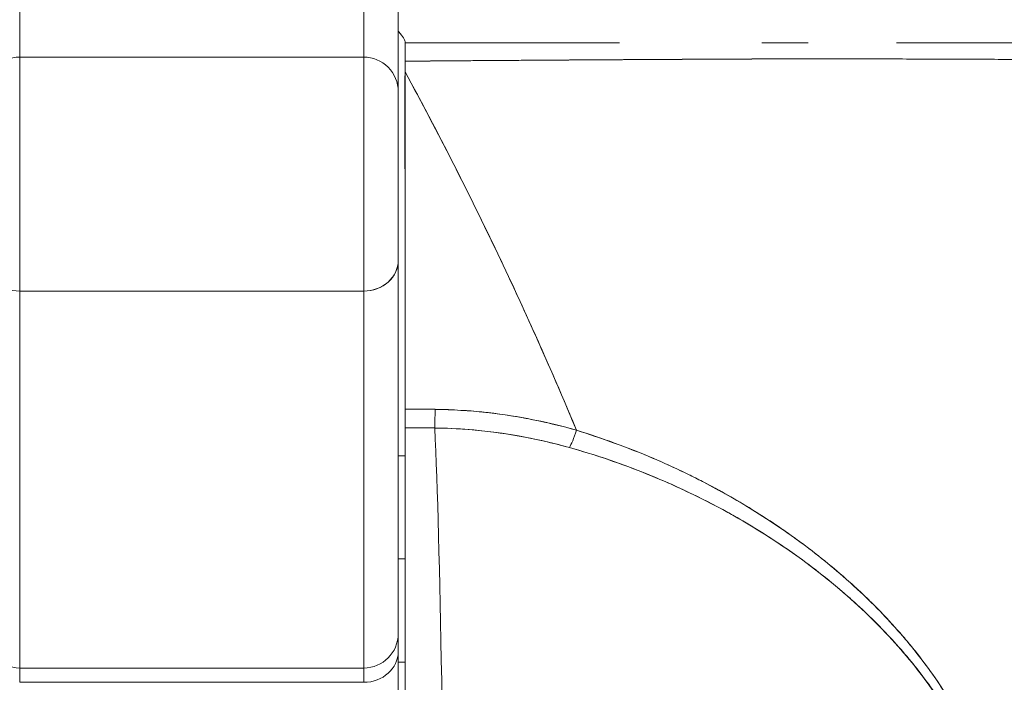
# Model space of a CAD drawing. Header units: inches. Extents: x 10 to 331, y 10 to 212.
# Tile 8 of 145: x 35.033 to 35.597, y 23.396 to 23.775. Entities that reach past the tile are written whole.
import ezdxf

# ---------------------------------------------------------------- set-up
doc = ezdxf.new("R2010")
doc.units = ezdxf.units.IN
doc.header["$LTSCALE"] = 20
doc.header["$MEASUREMENT"] = 0
doc.layers.add('Visible (ANSI)', color=7, linetype='Continuous', lineweight=5)

msp = doc.modelspace()

# ---------------------------------------------------------------- linework, layer by layer
at = {"layer": 'Visible (ANSI)'}
for p, q in [((35.03347, 23.75351), (35.03347, 23.91876)), ((35.03347, 23.91876), (35.03347, 23.75351)), ((35.23032, 23.75351), (35.23032, 23.91876)), ((35.23032, 23.91876), (35.23032, 23.75351)), ((35.25001, 23.73383), (35.25001, 23.90368)), ((35.25394, 23.7618), (35.25394, 23.76251)), ((35.25394, 23.7618), (35.25394, 23.7618)), ((35.03347, 23.61976), (35.03347, 23.75351)), ((35.03347, 23.75351), (35.03347, 23.61976)), ((35.23032, 23.75351), (35.03347, 23.75351)), ((35.23032, 23.75351), (35.23032, 23.61976)), ((35.23032, 23.61976), (35.23032, 23.75351)), ((35.48623, 23.75253), (35.48623, 23.75253)), ((35.49365, 23.75253), (35.49365, 23.75253)), ((35.25001, 23.63723), (35.25001, 23.73383)), ((35.25001, 23.42382), (35.25001, 23.63723)), ((35.03347, 23.40414), (35.03347, 23.61976)), ((35.03347, 23.61976), (35.03347, 23.40414)), ((35.03347, 23.61976), (35.23032, 23.61976)), ((35.23032, 23.61976), (35.03347, 23.61976)), ((35.23032, 23.61976), (35.23032, 23.40414)), ((35.23032, 23.40414), (35.23032, 23.61976)), ((35.27058, 23.5521), (35.27058, 23.5521)), ((35.27097, 23.54147), (35.25394, 23.54147)), ((35.25394, 23.54147), (35.25394, 23.18267)), ((35.25394, 23.52558), (35.25001, 23.52558)), ((35.25394, 23.46653), (35.25001, 23.46653)), ((35.25001, 23.46653), (35.25394, 23.46653)), ((35.49268, 23.46653), (35.49264, 23.46653)), ((35.49264, 23.46653), (35.49268, 23.46653)), ((35.25001, 23.42382), (35.25001, 23.41357)), ((35.25001, 23.38259), (35.25001, 23.41357)), ((35.25394, 23.40747), (35.25001, 23.40747)), ((35.54538, 23.4055), (35.54528, 23.4055)), ((35.55218, 23.4055), (35.55216, 23.4055)), ((35.03347, 23.40414), (35.03347, 23.39597)), ((35.03347, 23.40414), (35.03347, 23.39597)), ((35.23032, 23.40414), (35.03347, 23.40414)), ((35.23032, 23.39597), (35.23032, 23.40414)), ((35.23032, 23.39597), (35.23032, 23.40414)), ((35.03347, 23.39597), (35.23032, 23.39597))]:
    msp.add_line(p, q, dxfattribs=at)
for centre, start, end in [((35.03347, 23.73383), 90, 180.0003), ((35.23032, 23.73383), 359.9997, 90), ((35.03347, 23.42382), 180, 270), ((35.23032, 23.42382), 270, 0)]:
    msp.add_arc(centre, 0.01969, start, end, dxfattribs=at)
for centre, major_axis, ratio, start_param, end_param in [((35.25394, 23.74999), (0, 0.01181), 0.000012, 4.81429, 6.283189), ((35.25394, 23.76028), (0, 0.12692), 0.000028, 4.592628, 4.640753), ((35.03347, 23.63723), (-0.01969, 0), 0.887306, 0, 1.570796), ((35.23032, 23.63723), (0.01969, 0), 0.887306, 4.712389, 6.28319), ((35.23032, 23.63723), (0.01969, 0), 0.887306, 4.712389, 6.283185), ((35.254, 22.2269), (-1.43419, 0.00002), 0.924067, 4.700448, 4.712437), ((35.25394, 23.55988), (0, -0.02008), 0.00001, 5.105852, 5.870091), ((35.27114, 23.55979), (0.00022, 0.02008), 0.004433, 3.555002, 4.318798), ((35.27114, 23.55979), (-0.00022, -0.02008), 0.004433, 0.413414, 1.177215), ((35.25396, 22.10127), (1.5327, -0.00003), 0.939659, 1.559707, 1.570821), ((35.26655, 23.03668), (0, -0.55118), 0.02, 1.83929, 2.7281), ((35.26655, 23.03668), (0, 0.55118), 0.02, 4.980883, 5.869693), ((35.35202, 23.54817), (0.00536, 0.01935), 0.115734, 3.553872, 4.315932), ((35.35202, 23.54817), (-0.00536, -0.01935), 0.115734, 0.412278, 1.174338), ((35.23032, 23.41357), (0.01969, 0), 0.894179, 4.712389, 6.283185), ((35.23032, 23.41357), (0.01969, 0), 0.894179, 4.712389, 6.283185)]:
    msp.add_ellipse(centre, major_axis=major_axis, ratio=ratio, start_param=start_param, end_param=end_param, dxfattribs=at)
for points, knots in [([(35.25001, 23.90368), (35.25001, 23.8939), (35.25001, 23.88336), (35.25001, 23.87197), (35.25001, 23.86057), (35.25001, 23.84833), (35.25001, 23.83549), (35.25001, 23.82265), (35.25001, 23.8092), (35.25001, 23.79525), (35.25001, 23.7813), (35.25001, 23.76684), (35.25001, 23.75222), (35.25001, 23.74612), (35.25001, 23.73999), (35.25001, 23.73383)], [0, 0, 0, 0, 0.2, 0.2, 0.2, 0.4, 0.4, 0.4, 0.6, 0.6, 0.6, 0.8, 0.8, 0.8, 0.8833843, 0.8833843, 0.8833843, 0.8833843]), ([(35.25394, 23.76251), (35.25394, 23.76294), (35.25361, 23.7636), (35.25299, 23.76452), (35.25237, 23.76544), (35.25145, 23.76661), (35.25035, 23.76798), (35.25024, 23.76812), (35.25012, 23.76826), (35.25001, 23.7684)], [0, 0, 0, 0, 0.25, 0.25, 0.25, 0.5, 0.5, 0.5, 0.5255031, 0.5255031, 0.5255031, 0.5255031]), ([(35.25001, 23.7684), (35.25012, 23.76826), (35.25023, 23.76813), (35.25033, 23.76799), (35.25144, 23.76663), (35.25236, 23.76544), (35.25298, 23.76452), (35.25361, 23.76361), (35.25392, 23.76295), (35.25394, 23.76251)], [0.4756884, 0.4756884, 0.4756884, 0.4756884, 0.5, 0.5, 0.5, 0.75, 0.75, 0.75, 1, 1, 1, 1]), ([(35.25394, 23.76251), (35.25394, 23.76235), (35.25394, 23.76222), (35.25394, 23.76212), (35.25394, 23.76201), (35.25395, 23.76194), (35.25395, 23.76188), (35.25395, 23.76183), (35.25395, 23.7618), (35.25394, 23.7618)], [0, 0, 0, 0, 0.333333, 0.333333, 0.333333, 0.666667, 0.666667, 0.666667, 1, 1, 1, 1]), ([(35.25394, 23.75119), (35.25394, 23.75321), (35.25394, 23.75495), (35.25394, 23.75653), (35.25394, 23.75811), (35.25394, 23.75952), (35.25394, 23.76044), (35.25394, 23.76135), (35.25394, 23.76177), (35.25394, 23.7618)], [0, 0, 0, 0, 0.333333, 0.333333, 0.333333, 0.666667, 0.666667, 0.666667, 1, 1, 1, 1]), ([(35.53503, 23.7618), (35.53503, 23.7618), (35.53503, 23.7618), (35.53503, 23.7618), (35.53795, 23.7618), (35.54085, 23.7618), (35.54375, 23.7618), (35.55122, 23.7618), (35.55863, 23.7618), (35.56596, 23.7618), (35.57426, 23.7618), (35.58247, 23.7618), (35.59058, 23.7618), (35.59983, 23.7618), (35.60896, 23.7618), (35.61798, 23.7618), (35.62722, 23.7618), (35.63634, 23.7618), (35.64535, 23.7618), (35.65013, 23.7618), (35.65487, 23.7618), (35.65958, 23.7618), (35.65958, 23.7618), (35.65958, 23.7618), (35.65958, 23.7618)], [0.25, 0.25, 0.25, 0.25, 0.25, 0.25, 0.25, 0.2583148, 0.2583148, 0.2583148, 0.279758, 0.279758, 0.279758, 0.3040057, 0.3040057, 0.3040057, 0.3316449, 0.3316449, 0.3316449, 0.3599699, 0.3599699, 0.3599699, 0.375, 0.375, 0.375, 0.375, 0.375, 0.375, 0.375]), ([(35.6596, 23.7618), (35.63758, 23.7618), (35.61496, 23.7618), (35.59278, 23.7618), (35.57322, 23.7618), (35.55402, 23.7618), (35.53506, 23.7618)], [0.6002833, 0.6002833, 0.6002833, 0.6002833, 0.6666667, 0.6666667, 0.6666667, 0.7252003, 0.7252003, 0.7252003, 0.7252003]), ([(35.25394, 23.75119), (35.2629, 23.75128), (35.27339, 23.75137), (35.28448, 23.75146), (35.28992, 23.7515), (35.29551, 23.75154), (35.30113, 23.75158), (35.30274, 23.75159), (35.30436, 23.7516), (35.30598, 23.75161), (35.31397, 23.75167), (35.32205, 23.75172), (35.33027, 23.75178), (35.33804, 23.75183), (35.34593, 23.75189), (35.35406, 23.75194), (35.35509, 23.75194), (35.35612, 23.75195), (35.35715, 23.75196), (35.36659, 23.75202), (35.3763, 23.75207), (35.38627, 23.75213), (35.39484, 23.75218), (35.40361, 23.75222), (35.41253, 23.75227), (35.41407, 23.75228), (35.41562, 23.75229), (35.41717, 23.7523), (35.42758, 23.75235), (35.43824, 23.75241), (35.44906, 23.75245), (35.45797, 23.75248), (35.46699, 23.75251), (35.47618, 23.75252), (35.4779, 23.75252), (35.47961, 23.75253), (35.48133, 23.75253), (35.49211, 23.75254), (35.50307, 23.75253), (35.51424, 23.75251), (35.52422, 23.7525), (35.53438, 23.75247), (35.54464, 23.75245), (35.54579, 23.75244), (35.54693, 23.75244), (35.54809, 23.75244), (35.55944, 23.75241), (35.57096, 23.75236), (35.5826, 23.75231), (35.59403, 23.75226), (35.60558, 23.75221), (35.61725, 23.75215), (35.62899, 23.75209), (35.64081, 23.75203), (35.65279, 23.75197), (35.66454, 23.75191), (35.67645, 23.75186), (35.68843, 23.75181), (35.68999, 23.75181), (35.69155, 23.7518), (35.69311, 23.7518), (35.70324, 23.75176), (35.71344, 23.75172), (35.72363, 23.75169), (35.73497, 23.75164), (35.7463, 23.75159), (35.75758, 23.75154), (35.76197, 23.75152), (35.76635, 23.7515), (35.77072, 23.75147), (35.77713, 23.75144), (35.7835, 23.7514), (35.78984, 23.75137), (35.80895, 23.75126), (35.82786, 23.75113), (35.84641, 23.751), (35.84698, 23.75099), (35.84755, 23.75099), (35.84811, 23.75099), (35.86515, 23.75086), (35.88178, 23.75071), (35.89674, 23.75057), (35.90295, 23.7505), (35.90888, 23.75044), (35.91448, 23.75038), (35.92183, 23.7503), (35.92861, 23.75022), (35.93479, 23.75014), (35.94506, 23.75001), (35.95367, 23.74989), (35.96072, 23.74978), (35.9612, 23.74977), (35.96168, 23.74976), (35.96215, 23.74976), (35.96959, 23.74963), (35.97524, 23.74953), (35.97958, 23.74942), (35.98135, 23.74937), (35.98289, 23.74933), (35.98423, 23.74928), (35.98606, 23.74922), (35.98751, 23.74916), (35.98861, 23.7491), (35.99041, 23.74901), (35.99124, 23.74893), (35.99139, 23.74888)], [0, 0, 0, 0, 0.051587, 0.051587, 0.051587, 0.076923, 0.076923, 0.076923, 0.084185, 0.084185, 0.084185, 0.12001, 0.12001, 0.12001, 0.153846, 0.153846, 0.153846, 0.158111, 0.158111, 0.158111, 0.197166, 0.197166, 0.197166, 0.230769, 0.230769, 0.230769, 0.236582, 0.236582, 0.236582, 0.275566, 0.275566, 0.275566, 0.307692, 0.307692, 0.307692, 0.313667, 0.313667, 0.313667, 0.351144, 0.351144, 0.351144, 0.384615, 0.384615, 0.384615, 0.388358, 0.388358, 0.388358, 0.425269, 0.425269, 0.425269, 0.461538, 0.461538, 0.461538, 0.498022, 0.498022, 0.498022, 0.533802, 0.533802, 0.533802, 0.538462, 0.538462, 0.538462, 0.568677, 0.568677, 0.568677, 0.602294, 0.602294, 0.602294, 0.615385, 0.615385, 0.615385, 0.634551, 0.634551, 0.634551, 0.692308, 0.692308, 0.692308, 0.694069, 0.694069, 0.694069, 0.747191, 0.747191, 0.747191, 0.769231, 0.769231, 0.769231, 0.798153, 0.798153, 0.798153, 0.846154, 0.846154, 0.846154, 0.849449, 0.849449, 0.849449, 0.901739, 0.901739, 0.901739, 0.923077, 0.923077, 0.923077, 0.952173, 0.952173, 0.952173, 1, 1, 1, 1]), ([(35.99139, 23.74888), (35.99131, 23.74892), (35.99102, 23.74896), (35.99053, 23.749), (35.99001, 23.74905), (35.98925, 23.74909), (35.98827, 23.74913), (35.98731, 23.74918), (35.98611, 23.74922), (35.9847, 23.74927), (35.98331, 23.74931), (35.98171, 23.74936), (35.97989, 23.7494), (35.97942, 23.74941), (35.97894, 23.74942), (35.97845, 23.74944), (35.97705, 23.74947), (35.97553, 23.7495), (35.9739, 23.74954), (35.97172, 23.74958), (35.96935, 23.74963), (35.96677, 23.74967), (35.96403, 23.74972), (35.96107, 23.74977), (35.95788, 23.74982), (35.95439, 23.74988), (35.95063, 23.74993), (35.94661, 23.74999), (35.94517, 23.75001), (35.9437, 23.75003), (35.94219, 23.75005), (35.93926, 23.75009), (35.93621, 23.75013), (35.93304, 23.75017), (35.928, 23.75023), (35.92264, 23.75029), (35.91698, 23.75035), (35.91106, 23.75042), (35.90482, 23.75048), (35.89825, 23.75055), (35.89364, 23.75059), (35.88886, 23.75064), (35.88393, 23.75069), (35.88155, 23.75071), (35.87913, 23.75073), (35.87668, 23.75075), (35.86885, 23.75082), (35.86065, 23.75089), (35.85212, 23.75096), (35.84331, 23.75103), (35.83414, 23.7511), (35.82465, 23.75116), (35.8186, 23.7512), (35.81241, 23.75124), (35.8061, 23.75127), (35.80339, 23.75129), (35.80066, 23.75131), (35.7979, 23.75132), (35.78986, 23.75137), (35.7816, 23.75141), (35.77313, 23.75145), (35.7655, 23.75149), (35.75768, 23.75152), (35.74967, 23.75156), (35.74216, 23.75159), (35.73446, 23.75163), (35.72658, 23.75166), (35.72139, 23.75168), (35.71611, 23.75171), (35.71075, 23.75173), (35.70814, 23.75174), (35.7055, 23.75175), (35.70285, 23.75177), (35.69474, 23.7518), (35.68646, 23.75184), (35.67807, 23.75188), (35.66947, 23.75192), (35.66075, 23.75196), (35.65196, 23.752), (35.64275, 23.75204), (35.63347, 23.75209), (35.62419, 23.75213), (35.61576, 23.75217), (35.60733, 23.7522), (35.59895, 23.75224), (35.59808, 23.75225), (35.59722, 23.75225), (35.59636, 23.75225), (35.58797, 23.75229), (35.57963, 23.75232), (35.57133, 23.75236), (35.56377, 23.75239), (35.55625, 23.75241), (35.54876, 23.75244), (35.54198, 23.75246), (35.53523, 23.75247), (35.52851, 23.75249), (35.52244, 23.7525), (35.5164, 23.75251), (35.51038, 23.75252), (35.50493, 23.75253), (35.49949, 23.75253), (35.49408, 23.75253), (35.49215, 23.75253), (35.49022, 23.75253), (35.4883, 23.75253), (35.48522, 23.75253), (35.48215, 23.75253), (35.47909, 23.75253), (35.47432, 23.75252), (35.46955, 23.75251), (35.46479, 23.7525), (35.46004, 23.75249), (35.45529, 23.75247), (35.45053, 23.75246), (35.44556, 23.75244), (35.44058, 23.75242), (35.43558, 23.7524), (35.43016, 23.75237), (35.42472, 23.75234), (35.41923, 23.75232), (35.41333, 23.75229), (35.40739, 23.75225), (35.40137, 23.75222), (35.39587, 23.75219), (35.3903, 23.75215), (35.38466, 23.75212), (35.38258, 23.75211), (35.38049, 23.7521), (35.37839, 23.75208), (35.37558, 23.75207), (35.37276, 23.75205), (35.36993, 23.75203), (35.36556, 23.75201), (35.36114, 23.75198), (35.35669, 23.75195), (35.35266, 23.75192), (35.3486, 23.7519), (35.3445, 23.75187), (35.34077, 23.75185), (35.337, 23.75182), (35.33322, 23.7518), (35.32975, 23.75177), (35.32626, 23.75175), (35.32276, 23.75172), (35.31953, 23.7517), (35.31629, 23.75168), (35.31303, 23.75166), (35.31003, 23.75163), (35.30701, 23.75161), (35.30398, 23.75159), (35.30117, 23.75157), (35.29835, 23.75155), (35.29553, 23.75153), (35.29289, 23.75151), (35.29025, 23.75149), (35.2876, 23.75147), (35.28512, 23.75145), (35.28263, 23.75143), (35.28014, 23.75141), (35.27782, 23.75139), (35.27549, 23.75137), (35.27315, 23.75135), (35.271, 23.75133), (35.26883, 23.75132), (35.26667, 23.7513), (35.26468, 23.75128), (35.26269, 23.75127), (35.2607, 23.75125), (35.2589, 23.75124), (35.2571, 23.75122), (35.2553, 23.75121), (35.25485, 23.7512), (35.2544, 23.7512), (35.25394, 23.75119)], [0, 0, 0, 0, 0.025215, 0.025215, 0.025215, 0.052019, 0.052019, 0.052019, 0.078475, 0.078475, 0.078475, 0.104458, 0.104458, 0.104458, 0.111111, 0.111111, 0.111111, 0.130002, 0.130002, 0.130002, 0.155281, 0.155281, 0.155281, 0.182167, 0.182167, 0.182167, 0.211639, 0.211639, 0.211639, 0.222222, 0.222222, 0.222222, 0.242719, 0.242719, 0.242719, 0.275303, 0.275303, 0.275303, 0.309372, 0.309372, 0.309372, 0.333333, 0.333333, 0.333333, 0.34491, 0.34491, 0.34491, 0.381911, 0.381911, 0.381911, 0.420108, 0.420108, 0.420108, 0.444444, 0.444444, 0.444444, 0.45489, 0.45489, 0.45489, 0.485385, 0.485385, 0.485385, 0.512843, 0.512843, 0.512843, 0.5386, 0.5386, 0.5386, 0.555556, 0.555556, 0.555556, 0.563824, 0.563824, 0.563824, 0.589065, 0.589065, 0.589065, 0.614921, 0.614921, 0.614921, 0.642049, 0.642049, 0.642049, 0.666667, 0.666667, 0.666667, 0.669208, 0.669208, 0.669208, 0.693865, 0.693865, 0.693865, 0.716345, 0.716345, 0.716345, 0.736729, 0.736729, 0.736729, 0.755149, 0.755149, 0.755149, 0.771835, 0.771835, 0.771835, 0.777778, 0.777778, 0.777778, 0.787269, 0.787269, 0.787269, 0.80203, 0.80203, 0.80203, 0.816729, 0.816729, 0.816729, 0.83205, 0.83205, 0.83205, 0.848651, 0.848651, 0.848651, 0.866499, 0.866499, 0.866499, 0.882849, 0.882849, 0.882849, 0.888889, 0.888889, 0.888889, 0.896936, 0.896936, 0.896936, 0.909337, 0.909337, 0.909337, 0.920569, 0.920569, 0.920569, 0.930826, 0.930826, 0.930826, 0.940227, 0.940227, 0.940227, 0.948872, 0.948872, 0.948872, 0.956852, 0.956852, 0.956852, 0.964251, 0.964251, 0.964251, 0.971144, 0.971144, 0.971144, 0.977589, 0.977589, 0.977589, 0.983597, 0.983597, 0.983597, 0.989157, 0.989157, 0.989157, 0.994249, 0.994249, 0.994249, 0.998848, 0.998848, 0.998848, 1, 1, 1, 1]), ([(35.25394, 23.74511), (35.25394, 23.74579), (35.25394, 23.74647), (35.25394, 23.74714), (35.25394, 23.74782), (35.25394, 23.74849), (35.25394, 23.74917), (35.25394, 23.74984), (35.25394, 23.75052), (35.25394, 23.75119)], [0, 0, 0, 0, 0.333333, 0.333333, 0.333333, 0.666667, 0.666667, 0.666667, 1, 1, 1, 1]), ([(35.25394, 23.55218), (35.25397, 23.56047), (35.25398, 23.56884), (35.25398, 23.57726), (35.25397, 23.58966), (35.25395, 23.6022), (35.25394, 23.61484), (35.25394, 23.62314), (35.25395, 23.63148), (35.25396, 23.63986), (35.25397, 23.64836), (35.25398, 23.65691), (35.25397, 23.66549), (35.25397, 23.67009), (35.25396, 23.6747), (35.25394, 23.67932), (35.25388, 23.70107), (35.25369, 23.72308), (35.25394, 23.74511)], [0, 0, 0, 0, 0.134783, 0.134783, 0.134783, 0.333333, 0.333333, 0.333333, 0.463685, 0.463685, 0.463685, 0.595856, 0.595856, 0.595856, 0.666667, 0.666667, 0.666667, 1, 1, 1, 1]), ([(35.25394, 23.55218), (35.25394, 23.57275), (35.25394, 23.59361), (35.25394, 23.61482), (35.25394, 23.63602), (35.25394, 23.65758), (35.25394, 23.67931), (35.25394, 23.70105), (35.25394, 23.72296), (35.25394, 23.74511)], [0, 0, 0, 0, 0.333333, 0.333333, 0.333333, 0.666667, 0.666667, 0.666667, 1, 1, 1, 1]), ([(35.25394, 23.74511), (35.27299, 23.71013), (35.29068, 23.67528), (35.30703, 23.64098), (35.32337, 23.60668), (35.33837, 23.57292), (35.35202, 23.54013)], [0, 0, 0, 0, 0.5, 0.5, 0.5, 1, 1, 1, 1]), ([(35.35202, 23.54013), (35.35181, 23.54061), (35.35161, 23.54109), (35.35141, 23.54157), (35.34311, 23.56148), (35.33431, 23.58175), (35.32502, 23.60227), (35.31573, 23.62279), (35.30593, 23.64356), (35.29565, 23.66451), (35.28536, 23.68545), (35.27457, 23.70656), (35.26329, 23.72775), (35.26021, 23.73353), (35.2571, 23.73932), (35.25394, 23.74511)], [0, 0, 0, 0, 0.007361, 0.007361, 0.007361, 0.310645, 0.310645, 0.310645, 0.613929, 0.613929, 0.613929, 0.917213, 0.917213, 0.917213, 1, 1, 1, 1]), ([(35.25001, 23.73382), (35.25001, 23.73382), (35.25001, 23.73381), (35.25001, 23.73378), (35.25001, 23.73359), (35.25001, 23.7328), (35.25001, 23.73146), (35.25001, 23.73011), (35.25001, 23.72821), (35.25001, 23.7258), (35.25001, 23.7234), (35.25001, 23.7205), (35.25001, 23.71721), (35.25001, 23.71391), (35.25001, 23.71022), (35.25001, 23.70625), (35.25001, 23.70228), (35.25001, 23.69805), (35.25001, 23.69368), (35.25001, 23.68932), (35.25001, 23.68483), (35.25001, 23.68036), (35.25001, 23.67589), (35.25001, 23.67145), (35.25001, 23.6672), (35.25001, 23.66294), (35.25001, 23.65886), (35.25001, 23.65509), (35.25001, 23.65132), (35.25001, 23.64786), (35.25001, 23.64486), (35.25001, 23.64187), (35.25001, 23.63934), (35.25001, 23.63723)], [0.1531334, 0.1531334, 0.1531334, 0.1531334, 0.1666667, 0.1666667, 0.1666667, 0.25, 0.25, 0.25, 0.3333333, 0.3333333, 0.3333333, 0.4166667, 0.4166667, 0.4166667, 0.5, 0.5, 0.5, 0.5833333, 0.5833333, 0.5833333, 0.6666667, 0.6666667, 0.6666667, 0.75, 0.75, 0.75, 0.8333333, 0.8333333, 0.8333333, 0.9166667, 0.9166667, 0.9166667, 1, 1, 1, 1]), ([(35.25001, 23.63723), (35.25001, 23.61333), (35.25001, 23.5914), (35.25001, 23.57137), (35.25001, 23.55135), (35.25001, 23.53325), (35.25001, 23.51718), (35.25001, 23.50111), (35.25001, 23.48708), (35.25001, 23.47511), (35.25001, 23.46314), (35.25001, 23.45323), (35.25001, 23.44543), (35.25001, 23.43763), (35.25001, 23.43193), (35.25001, 23.42835), (35.25001, 23.42533), (35.25001, 23.42443), (35.25001, 23.42382)], [0, 0, 0, 0, 0.1666667, 0.1666667, 0.1666667, 0.3333333, 0.3333333, 0.3333333, 0.5, 0.5, 0.5, 0.6666667, 0.6666667, 0.6666667, 0.8333333, 0.8333333, 0.8333333, 0.9739524, 0.9739524, 0.9739524, 0.9739524]), ([(35.25394, 23.54149), (35.25394, 23.5422), (35.25394, 23.54307), (35.25394, 23.54409), (35.25394, 23.54512), (35.25394, 23.54631), (35.25394, 23.54766), (35.25394, 23.549), (35.25394, 23.55051), (35.25394, 23.55218)], [0, 0, 0, 0, 0.333333, 0.333333, 0.333333, 0.666667, 0.666667, 0.666667, 1, 1, 1, 1]), ([(35.27114, 23.55209), (35.26664, 23.55214), (35.26215, 23.55217), (35.25765, 23.55218), (35.25642, 23.55218), (35.25518, 23.55218), (35.25394, 23.55218)], [0, 0, 0, 0, 0.784452, 0.784452, 0.784452, 1, 1, 1, 1]), ([(35.35202, 23.54013), (35.34415, 23.54246), (35.33569, 23.54446), (35.32704, 23.54618), (35.31876, 23.54783), (35.3103, 23.54921), (35.3014, 23.55021), (35.301, 23.55025), (35.30061, 23.55029), (35.30022, 23.55033), (35.29088, 23.55133), (35.28104, 23.5519), (35.27114, 23.55209)], [0, 0, 0, 0, 0.333333, 0.333333, 0.333333, 0.652656, 0.652656, 0.652656, 0.666667, 0.666667, 0.666667, 1, 1, 1, 1]), ([(35.35202, 23.54013), (35.34292, 23.54272), (35.33381, 23.54489), (35.32477, 23.54663), (35.32368, 23.54684), (35.3226, 23.54704), (35.32151, 23.54724), (35.31357, 23.54868), (35.30568, 23.54979), (35.29781, 23.55059), (35.29578, 23.5508), (35.29374, 23.55098), (35.29171, 23.55114), (35.28482, 23.5517), (35.27795, 23.55202), (35.27114, 23.55209)], [0, 0, 0, 0, 0.333333, 0.333333, 0.333333, 0.373396, 0.373396, 0.373396, 0.666667, 0.666667, 0.666667, 0.742468, 0.742468, 0.742468, 1, 1, 1, 1]), ([(35.25394, 23.18267), (35.25394, 23.21424), (35.25394, 23.24459), (35.25394, 23.27399), (35.25394, 23.3034), (35.25394, 23.33187), (35.25394, 23.35853), (35.25394, 23.38519), (35.25394, 23.41005), (35.25394, 23.43286), (35.25394, 23.45567), (35.25394, 23.47644), (35.25394, 23.49461), (35.25394, 23.51277), (35.25394, 23.52834), (35.25394, 23.54149)], [0, 0, 0, 0, 0.2, 0.2, 0.2, 0.4, 0.4, 0.4, 0.6, 0.6, 0.6, 0.8, 0.8, 0.8, 1, 1, 1, 1]), ([(35.27098, 23.5414), (35.2775, 23.54133), (35.28403, 23.54104), (35.29054, 23.54052), (35.30005, 23.53976), (35.30951, 23.53853), (35.3189, 23.53686), (35.32871, 23.5351), (35.33843, 23.53287), (35.34801, 23.53019)], [0, 0, 0, 0, 0.250608, 0.250608, 0.250608, 0.616926, 0.616926, 0.616926, 1, 1, 1, 1]), ([(35.27098, 23.5414), (35.27955, 23.54131), (35.28785, 23.54085), (35.29643, 23.53999), (35.30501, 23.53912), (35.31386, 23.53783), (35.32248, 23.5362), (35.33111, 23.53456), (35.33951, 23.53259), (35.34801, 23.53019)], [0, 0, 0, 0, 0.333333, 0.333333, 0.333333, 0.666667, 0.666667, 0.666667, 1, 1, 1, 1]), ([(35.58351, 23.30245), (35.58603, 23.3088), (35.58716, 23.31599), (35.58693, 23.32413), (35.5867, 23.33227), (35.58513, 23.34137), (35.58185, 23.35126), (35.58171, 23.35169), (35.58156, 23.35213), (35.58141, 23.35257), (35.57813, 23.36209), (35.57332, 23.3723), (35.5671, 23.38294), (35.56628, 23.38435), (35.56542, 23.38578), (35.56454, 23.38721), (35.55921, 23.39592), (35.55294, 23.40486), (35.54569, 23.41392), (35.54478, 23.41507), (35.54385, 23.41621), (35.5429, 23.41736), (35.54117, 23.41946), (35.53938, 23.42157), (35.53754, 23.42368), (35.52914, 23.43334), (35.51961, 23.44306), (35.50899, 23.45264), (35.50868, 23.45293), (35.50836, 23.45321), (35.50804, 23.4535), (35.49892, 23.46168), (35.48899, 23.46975), (35.47802, 23.4777), (35.47743, 23.47813), (35.47683, 23.47857), (35.47622, 23.479), (35.47249, 23.48167), (35.46864, 23.48433), (35.46466, 23.48697), (35.45958, 23.49035), (35.45429, 23.4937), (35.44885, 23.49698), (35.44, 23.50231), (35.43074, 23.50746), (35.42131, 23.51224), (35.41736, 23.51425), (35.41337, 23.51619), (35.40938, 23.51805), (35.40489, 23.52015), (35.40038, 23.52215), (35.39588, 23.52406), (35.38096, 23.53038), (35.36606, 23.53567), (35.35202, 23.54013)], [0, 0, 0, 0, 0.125, 0.125, 0.125, 0.25, 0.25, 0.25, 0.255535, 0.255535, 0.255535, 0.375, 0.375, 0.375, 0.39094, 0.39094, 0.39094, 0.487767, 0.487767, 0.487767, 0.5, 0.5, 0.5, 0.522422, 0.522422, 0.522422, 0.625, 0.625, 0.625, 0.628055, 0.628055, 0.628055, 0.715688, 0.715688, 0.715688, 0.720466, 0.720466, 0.720466, 0.75, 0.75, 0.75, 0.787783, 0.787783, 0.787783, 0.849243, 0.849243, 0.849243, 0.875, 0.875, 0.875, 0.903965, 0.903965, 0.903965, 1, 1, 1, 1]), ([(35.58351, 23.30245), (35.58561, 23.30837), (35.5868, 23.31493), (35.58691, 23.3219), (35.58693, 23.32313), (35.58692, 23.32437), (35.58687, 23.32563), (35.58662, 23.33283), (35.58524, 23.34038), (35.58275, 23.34847), (35.58236, 23.34976), (35.58193, 23.35106), (35.58147, 23.35238), (35.57895, 23.35969), (35.57553, 23.36744), (35.57125, 23.37549), (35.56991, 23.37801), (35.56849, 23.38056), (35.56699, 23.38313), (35.56362, 23.38888), (35.55984, 23.39475), (35.55564, 23.4007), (35.55195, 23.40592), (35.54795, 23.4112), (35.5436, 23.41651), (35.54146, 23.41913), (35.53923, 23.42176), (35.53692, 23.42439), (35.52972, 23.43262), (35.52172, 23.44089), (35.51287, 23.4491), (35.51228, 23.44965), (35.51168, 23.4502), (35.51108, 23.45075), (35.50251, 23.45859), (35.49315, 23.46638), (35.483, 23.474), (35.47843, 23.47743), (35.47369, 23.48083), (35.46879, 23.48418), (35.46353, 23.48778), (35.45807, 23.49133), (35.45241, 23.49482), (35.44347, 23.50034), (35.43404, 23.50569), (35.42406, 23.51083), (35.42143, 23.51219), (35.41877, 23.51353), (35.41606, 23.51485), (35.41018, 23.51773), (35.40413, 23.52052), (35.39791, 23.52322), (35.39015, 23.52659), (35.38212, 23.5298), (35.37382, 23.53283), (35.36674, 23.53541), (35.35947, 23.53785), (35.35202, 23.54013)], [0, 0, 0, 0, 0.106229, 0.106229, 0.106229, 0.125, 0.125, 0.125, 0.232823, 0.232823, 0.232823, 0.25, 0.25, 0.25, 0.345204, 0.345204, 0.345204, 0.375, 0.375, 0.375, 0.441581, 0.441581, 0.441581, 0.5, 0.5, 0.5, 0.528868, 0.528868, 0.528868, 0.618969, 0.618969, 0.618969, 0.625, 0.625, 0.625, 0.711204, 0.711204, 0.711204, 0.75, 0.75, 0.75, 0.791698, 0.791698, 0.791698, 0.857612, 0.857612, 0.857612, 0.875, 0.875, 0.875, 0.912763, 0.912763, 0.912763, 0.959824, 0.959824, 0.959824, 1, 1, 1, 1]), ([(35.34801, 23.53019), (35.35522, 23.52818), (35.36239, 23.52596), (35.3695, 23.52356), (35.3775, 23.52086), (35.38543, 23.51792), (35.39326, 23.51474), (35.402, 23.5112), (35.41063, 23.50736), (35.4191, 23.50325), (35.4242, 23.50077), (35.42924, 23.4982), (35.43422, 23.49552), (35.43857, 23.49319), (35.44288, 23.49077), (35.44714, 23.48828), (35.45754, 23.4822), (35.46765, 23.47567), (35.47742, 23.46871), (35.48774, 23.46135), (35.49767, 23.45351), (35.50714, 23.44521), (35.50805, 23.44441), (35.50895, 23.44362), (35.50985, 23.44281), (35.51737, 23.43608), (35.52454, 23.42907), (35.5313, 23.4218), (35.53806, 23.41453), (35.54441, 23.40699), (35.55025, 23.39924), (35.55614, 23.39141), (35.56151, 23.38336), (35.56611, 23.37518), (35.5662, 23.37502), (35.56629, 23.37486), (35.56638, 23.3747), (35.57106, 23.36632), (35.57503, 23.35779), (35.57775, 23.34945), (35.57901, 23.34557), (35.58001, 23.34174), (35.5807, 23.33799), (35.58158, 23.33327), (35.582, 23.32866), (35.58192, 23.32425), (35.5818, 23.31765), (35.58054, 23.31152), (35.57836, 23.30597)], [0, 0, 0, 0, 0.060401, 0.060401, 0.060401, 0.128439, 0.128439, 0.128439, 0.204371, 0.204371, 0.204371, 0.25, 0.25, 0.25, 0.289854, 0.289854, 0.289854, 0.38726, 0.38726, 0.38726, 0.490155, 0.490155, 0.490155, 0.5, 0.5, 0.5, 0.582487, 0.582487, 0.582487, 0.665027, 0.665027, 0.665027, 0.748353, 0.748353, 0.748353, 0.75, 0.75, 0.75, 0.835339, 0.835339, 0.835339, 0.875, 0.875, 0.875, 0.925032, 0.925032, 0.925032, 1, 1, 1, 1]), ([(35.34801, 23.53019), (35.36147, 23.52647), (35.37541, 23.52183), (35.39009, 23.51601), (35.40476, 23.51018), (35.42015, 23.50315), (35.43567, 23.49474), (35.45119, 23.48633), (35.46682, 23.47649), (35.48066, 23.46642), (35.4945, 23.45635), (35.5066, 23.44613), (35.51733, 23.43589), (35.52806, 23.42564), (35.53741, 23.41536), (35.5455, 23.40523), (35.5536, 23.3951), (35.56043, 23.38512), (35.56591, 23.37553), (35.57139, 23.36594), (35.5755, 23.35676), (35.57814, 23.34823), (35.58078, 23.33971), (35.58195, 23.33185), (35.58194, 23.32477), (35.58194, 23.3177), (35.58078, 23.31142), (35.57836, 23.30597)], [0, 0, 0, 0, 0.111111, 0.111111, 0.111111, 0.222222, 0.222222, 0.222222, 0.333333, 0.333333, 0.333333, 0.444444, 0.444444, 0.444444, 0.555556, 0.555556, 0.555556, 0.666667, 0.666667, 0.666667, 0.777778, 0.777778, 0.777778, 0.888889, 0.888889, 0.888889, 1, 1, 1, 1]), ([(35.25001, 23.42382), (35.25001, 23.42366), (35.25001, 23.42336), (35.25001, 23.42294), (35.25001, 23.42218), (35.25001, 23.42099), (35.25001, 23.41943), (35.25001, 23.41786), (35.25001, 23.41591), (35.25001, 23.41357)], [0.1495377, 0.1495377, 0.1495377, 0.1495377, 0.3333333, 0.3333333, 0.3333333, 0.6666667, 0.6666667, 0.6666667, 1, 1, 1, 1]), ([(35.25001, 23.41357), (35.25001, 23.40738), (35.25001, 23.4021), (35.25001, 23.3977), (35.25001, 23.39331), (35.25001, 23.38979), (35.25001, 23.38726), (35.25001, 23.38473), (35.25001, 23.38319), (35.25001, 23.38259)], [0, 0, 0, 0, 0.333333, 0.333333, 0.333333, 0.666667, 0.666667, 0.666667, 1, 1, 1, 1])]:
    msp.add_open_spline(points, degree=3, knots=knots, dxfattribs=at)
for points in [[(35.25399, 23.7618), (35.29482, 23.7618), (35.33602, 23.7618), (35.37655, 23.7618)], [(35.45815, 23.7618), (35.46703, 23.7618), (35.47583, 23.7618), (35.48454, 23.7618)]]:
    msp.add_open_spline(points, degree=3, dxfattribs=at)

doc.saveas('drawing.dxf')
